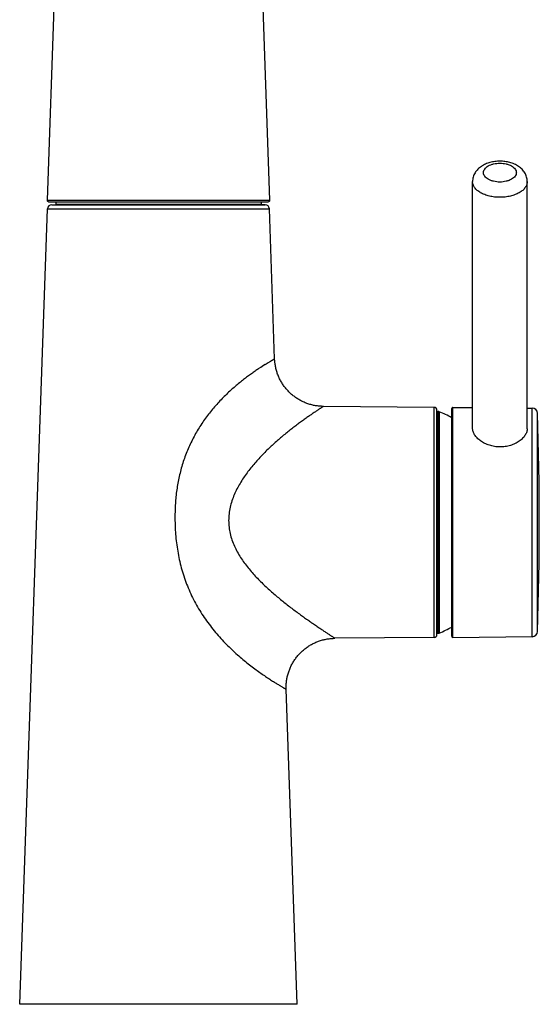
# Model space of a CAD drawing. Header units: millimetres. Extents: x 334 to 1070, y -10 to 753.
# Tile 6 of 23: x 441 to 536, y 393 to 573. Entities that reach past the tile are written whole.
import ezdxf

# ---------------------------------------------------------------- set-up
doc = ezdxf.new("R2010")
doc.units = ezdxf.units.MM
doc.header["$LTSCALE"] = 65.395
doc.layers.get('0').update_dxf_attribs({"linetype": 'CONTINUOUS'})

msp = doc.modelspace()

# ---------------------------------------------------------------- linework, layer by layer
at = {"color": 7, "linetype": 'CONTINUOUS'}
for p, q in [((451.09, 680.73), (446.24, 540.08)), ((523.99, 498.39), (523.99, 543.45)), ((533.99, 498.32), (533.99, 543.45)), ((446.54, 539.77), (486.65, 539.77)), ((447.85, 539.77), (447.85, 539.24)), ((485.35, 539.77), (485.35, 539.24)), ((441.25, 393.22), (446.32, 538.46)), ((447.1, 539.23), (447.85, 539.24)), ((485.35, 539.24), (447.85, 539.24)), ((486.09, 539.23), (485.35, 539.24)), ((487.83, 511.08), (486.87, 538.46)), ((517, 502.22), (496.74, 502.4)), ((517.49, 460.71), (517.49, 501.72)), ((520.19, 460.42), (520.19, 502.02)), ((520.4, 502.22), (523.99, 502.18)), ((533.99, 502.1), (534.87, 502.09)), ((517.59, 501.47), (517.73, 501.47)), ((517.59, 460.97), (517.73, 460.97)), ((520.4, 460.22), (534.87, 460.35)), ((517, 460.21), (498.85, 460.05)), ((491.95, 393.22), (489.94, 450.74)), ((491.95, 393.22), (441.25, 393.22))]:
    msp.add_line(p, q, dxfattribs=at)
at = {"color": 9, "linetype": 'CONTINUOUS'}
for p, q in [((446.24, 540.08), (486.95, 540.08)), ((446.32, 538.46), (486.87, 538.46)), ((447.1, 539.23), (486.09, 539.23)), ((517, 460.21), (517, 502.22)), ((520.4, 460.22), (520.4, 502.22)), ((534.87, 460.35), (534.87, 502.09)), ((517.59, 460.97), (517.59, 501.47)), ((517.73, 460.97), (517.73, 501.47)), ((517.93, 461.01), (517.93, 501.43)), ((535.86, 461.31), (535.86, 501.12))]:
    msp.add_line(p, q, dxfattribs=at)
at = {"color": 7, "linetype": 'CONTINUOUS'}
for points in [[(486.95, 540.08), (482.1, 680.73), (482.1, 680.76), (482.09, 680.8)], [(496.74, 502.4), (496.58, 502.4), (496.4, 502.41), (496.22, 502.42), (496.04, 502.43), (495.86, 502.45), (495.68, 502.47), (495.5, 502.5), (495.32, 502.52), (495.14, 502.56), (494.96, 502.59), (494.79, 502.63), (494.61, 502.67), (494.43, 502.72), (494.26, 502.77), (494.08, 502.82), (493.91, 502.88), (493.74, 502.94), (493.57, 503.01), (493.4, 503.07), (493.24, 503.14), (493.07, 503.22), (492.91, 503.29), (492.74, 503.37), (492.58, 503.46), (492.42, 503.55), (492.27, 503.64), (492.11, 503.73), (491.96, 503.82), (491.81, 503.92), (491.66, 504.03), (491.51, 504.13), (491.37, 504.24), (491.22, 504.35), (491.08, 504.47), (490.94, 504.58), (490.81, 504.7), (490.67, 504.83), (490.54, 504.95), (490.41, 505.08), (490.29, 505.21), (490.16, 505.34), (490.04, 505.48), (489.92, 505.62), (489.81, 505.76), (489.7, 505.9), (489.59, 506.04), (489.48, 506.19), (489.38, 506.34), (489.28, 506.49), (489.18, 506.64), (489.09, 506.8), (489, 506.95), (488.91, 507.11), (488.82, 507.27), (488.74, 507.43), (488.66, 507.6), (488.59, 507.76), (488.52, 507.93), (488.45, 508.1), (488.38, 508.27), (488.32, 508.44), (488.27, 508.61), (488.21, 508.78), (488.16, 508.96), (488.11, 509.13), (488.07, 509.31), (488.03, 509.49), (487.99, 509.67), (487.96, 509.84), (487.93, 510.02), (487.9, 510.2), (487.88, 510.38), (487.86, 510.56), (487.85, 510.74), (487.83, 510.92), (487.83, 511.08)], [(489.94, 450.74), (489.93, 450.9), (489.93, 451.08), (489.93, 451.26), (489.94, 451.44), (489.95, 451.62), (489.96, 451.8), (489.98, 451.98), (490, 452.16), (490.02, 452.33), (490.05, 452.51), (490.08, 452.69), (490.12, 452.87), (490.15, 453.04), (490.2, 453.22), (490.24, 453.4), (490.29, 453.57), (490.34, 453.74), (490.4, 453.91), (490.46, 454.08), (490.52, 454.25), (490.58, 454.42), (490.65, 454.59), (490.73, 454.75), (490.8, 454.92), (490.88, 455.08), (490.96, 455.24), (491.05, 455.4), (491.13, 455.55), (491.23, 455.71), (491.32, 455.86), (491.42, 456.01), (491.52, 456.16), (491.62, 456.31), (491.73, 456.45), (491.84, 456.6), (491.95, 456.74), (492.07, 456.88), (492.19, 457.01), (492.31, 457.15), (492.43, 457.28), (492.56, 457.41), (492.69, 457.53), (492.82, 457.66), (492.95, 457.78), (493.09, 457.9), (493.22, 458.01), (493.36, 458.13), (493.51, 458.24), (493.65, 458.34), (493.8, 458.45), (493.95, 458.55), (494.1, 458.65), (494.25, 458.74), (494.41, 458.83), (494.56, 458.92), (494.72, 459.01), (494.88, 459.09), (495.04, 459.17), (495.2, 459.25), (495.37, 459.32), (495.54, 459.39), (495.7, 459.46), (495.87, 459.52), (496.04, 459.58), (496.21, 459.63), (496.39, 459.69), (496.56, 459.74), (496.74, 459.78), (496.91, 459.82), (497.09, 459.86), (497.26, 459.9), (497.44, 459.93), (497.62, 459.96), (497.8, 459.98), (497.98, 460), (498.16, 460.02), (498.33, 460.03), (498.51, 460.04), (498.69, 460.05), (498.85, 460.05)]]:
    msp.add_lwpolyline(points, dxfattribs=at)
for centre, radius, start, end in [((446.54, 540.07), 0.3, 178.0244, 270), ((486.65, 540.07), 0.3, 270, 1.9756), ((447.12, 538.43), 0.8, 91, 177.9994), ((486.07, 538.43), 0.8, 2.0006, 89), ((516.99, 501.72), 0.5, 0, 89.5), ((520.39, 502.02), 0.2, 89.5, 180), ((534.86, 501.09), 1, 1.9011, 89.5), ((517.59, 501.37), 0.1, 90, 180), ((517.73, 500.97), 0.5, 67.3534, 90), ((509.49, 481.22), 21.9, 60.7524, 67.3534), ((-63.81, 481.22), 600, 358.09885, 1.90115), ((509.49, 481.22), 21.9, 292.6466, 299.2476), ((516.99, 460.71), 0.5, 270.5, 360), ((517.59, 461.07), 0.1, 180, 270), ((517.73, 461.47), 0.5, 270, 292.6466), ((520.39, 460.42), 0.2, 180, 270.5), ((534.86, 461.34), 1, 270.5, 358.0989)]:
    msp.add_arc(centre, radius, start, end, dxfattribs=at)
for points, knots in [([(528.99, 547.17), (528.69, 547.17), (528.07, 547.13), (527.18, 546.95), (526.35, 546.66), (525.59, 546.25), (524.93, 545.71), (524.5, 545.16), (524.24, 544.67), (524.1, 544.27), (524.01, 543.86), (523.99, 543.59), (523.99, 543.45)], [0, 0, 0, 0, 0.133573, 0.264981, 0.39279, 0.516809, 0.638109, 0.758339, 0.81859, 0.87896, 0.939446, 1, 1, 1, 1]), ([(533.99, 543.45), (533.99, 543.59), (533.97, 543.86), (533.89, 544.27), (533.74, 544.67), (533.49, 545.16), (533.06, 545.71), (532.4, 546.25), (531.64, 546.66), (530.8, 546.95), (529.91, 547.13), (529.3, 547.17), (528.99, 547.17)], [0, 0, 0, 0, 0.060554, 0.121039, 0.181409, 0.241661, 0.361891, 0.483192, 0.607211, 0.73502, 0.866428, 1, 1, 1, 1]), ([(486.09, 510.04), (485.73, 509.81), (485.17, 509.45), (484.39, 508.93), (483.74, 508.47), (483.05, 507.97), (482.32, 507.42), (481.57, 506.83), (480.8, 506.2), (480.01, 505.51), (479.22, 504.78), (478.43, 504.01), (477.37, 502.91), (476.35, 501.73), (475.38, 500.48), (474.68, 499.5), (474.01, 498.48), (473.39, 497.42), (472.8, 496.33), (472.09, 494.84), (471.31, 492.92), (470.58, 490.53), (470.06, 488.08), (469.79, 486.01), (469.67, 484.34), (469.62, 483.09), (469.61, 481.84), (469.63, 481), (469.64, 480.59)], [0, 0, 0, 0, 0.035707, 0.056388, 0.078816, 0.102874, 0.128437, 0.155381, 0.183583, 0.212914, 0.24324, 0.27444, 0.306403, 0.372172, 0.405787, 0.43977, 0.474051, 0.508569, 0.543272, 0.578116, 0.64808, 0.718287, 0.788626, 0.85904, 0.89427, 0.929507, 0.964751, 1, 1, 1, 1]), ([(496.74, 502.4), (496.74, 502.4), (496.74, 502.4), (496.74, 502.4), (496.74, 502.39), (496.73, 502.39), (496.72, 502.38), (496.71, 502.38), (496.69, 502.36), (496.66, 502.34), (496.62, 502.32), (496.58, 502.29), (496.53, 502.26), (496.48, 502.22), (496.39, 502.17), (496.27, 502.09), (496.11, 501.98), (495.93, 501.86), (495.73, 501.73), (495.51, 501.58), (495.27, 501.42), (494.93, 501.19), (494.46, 500.87), (493.87, 500.45), (493.23, 500), (492.56, 499.52), (491.86, 499), (491.15, 498.45), (490.41, 497.88), (489.4, 497.06), (488.12, 495.97), (486.59, 494.57), (485.08, 493.04), (483.62, 491.38), (482.25, 489.57), (481.24, 487.93), (480.56, 486.53), (480.11, 485.43), (479.76, 484.28), (479.52, 483.09), (479.41, 481.88), (479.44, 480.67), (479.62, 479.46), (479.92, 478.29), (480.34, 477.17), (480.86, 476.09), (481.45, 475.06), (482.31, 473.77), (483.5, 472.26), (485.05, 470.6), (486.65, 469.07), (488.29, 467.65), (489.92, 466.33), (491.28, 465.29), (492.34, 464.51), (493.11, 463.95), (493.86, 463.42), (494.58, 462.91), (495.27, 462.44), (495.93, 461.99), (496.54, 461.58), (497.01, 461.26), (497.37, 461.03), (497.61, 460.87), (497.83, 460.72), (498.03, 460.59), (498.22, 460.47), (498.38, 460.36), (498.5, 460.28), (498.58, 460.23), (498.64, 460.19), (498.69, 460.16), (498.73, 460.13), (498.77, 460.11), (498.8, 460.09), (498.82, 460.08), (498.83, 460.07), (498.84, 460.06), (498.84, 460.06), (498.85, 460.06), (498.85, 460.06), (498.85, 460.05), (498.85, 460.05)], [0, 0, 0, 0, 0.000018, 0.00007, 0.000156, 0.000275, 0.000427, 0.000613, 0.001085, 0.00169, 0.00243, 0.003303, 0.004306, 0.005435, 0.006686, 0.009544, 0.012858, 0.01661, 0.020779, 0.02534, 0.030265, 0.035526, 0.046961, 0.059475, 0.072926, 0.087189, 0.102154, 0.117731, 0.133846, 0.150438, 0.184853, 0.220661, 0.257651, 0.295679, 0.334656, 0.374524, 0.394787, 0.415251, 0.435896, 0.456688, 0.47758, 0.498508, 0.519406, 0.540214, 0.56089, 0.581408, 0.601755, 0.621927, 0.661718, 0.700772, 0.739022, 0.776359, 0.812611, 0.847531, 0.864387, 0.880768, 0.896604, 0.911812, 0.926301, 0.93996, 0.952659, 0.964238, 0.969552, 0.974516, 0.979107, 0.983301, 0.987076, 0.990411, 0.993288, 0.994549, 0.995687, 0.996698, 0.997576, 0.998319, 0.998926, 0.999397, 0.999583, 0.999734, 0.999851, 0.999935, 0.999984, 1, 1, 1, 1]), ([(528.99, 494.99), (528.67, 494.99), (528.02, 495.05), (527.08, 495.27), (526.22, 495.62), (525.46, 496.08), (524.84, 496.6), (524.44, 497.1), (524.21, 497.5), (524.08, 497.8), (524.01, 498.1), (523.99, 498.3), (523.99, 498.39)], [0, 0, 0, 0, 0.149514, 0.296475, 0.438297, 0.572509, 0.696842, 0.809508, 0.861284, 0.910066, 0.956137, 1, 1, 1, 1]), ([(533.99, 498.32), (533.99, 498.22), (533.98, 498.03), (533.9, 497.73), (533.78, 497.44), (533.55, 497.03), (533.15, 496.54), (532.52, 496.02), (531.77, 495.58), (530.91, 495.24), (529.97, 495.03), (529.32, 494.99), (528.99, 494.99)], [0, 0, 0, 0, 0.043972, 0.090068, 0.138802, 0.19048, 0.302871, 0.426941, 0.561005, 0.702853, 0.850045, 1, 1, 1, 1]), ([(469.64, 480.59), (469.66, 480.07), (469.73, 479.04), (469.93, 476.97), (470.36, 474.42), (471.04, 471.91), (471.74, 469.96), (472.33, 468.53), (473, 467.13), (473.74, 465.78), (474.54, 464.47), (475.4, 463.21), (476.3, 462), (477.25, 460.84), (478.23, 459.75), (479.55, 458.39), (480.9, 457.14), (482.26, 455.99), (483.24, 455.21), (484.18, 454.49), (485.08, 453.84), (485.93, 453.25), (486.72, 452.72), (487.43, 452.26), (487.98, 451.92), (488.37, 451.67), (488.64, 451.51), (488.88, 451.36), (489.09, 451.23), (489.29, 451.12), (489.46, 451.02), (489.58, 450.95), (489.67, 450.9), (489.72, 450.86), (489.77, 450.84), (489.82, 450.81), (489.85, 450.79), (489.88, 450.77), (489.89, 450.76), (489.91, 450.76), (489.91, 450.75), (489.92, 450.75), (489.93, 450.75), (489.93, 450.74), (489.93, 450.74), (489.93, 450.74), (489.94, 450.74), (489.94, 450.74), (489.94, 450.74)], [0, 0, 0, 0, 0.041024, 0.082053, 0.164103, 0.246138, 0.28714, 0.328098, 0.368979, 0.409738, 0.450313, 0.490622, 0.530567, 0.570032, 0.608878, 0.646945, 0.720033, 0.754686, 0.787808, 0.819193, 0.848643, 0.875964, 0.900963, 0.923466, 0.943316, 0.952199, 0.960366, 0.967801, 0.974493, 0.980427, 0.985591, 0.989976, 0.991874, 0.993575, 0.995077, 0.996381, 0.997486, 0.99839, 0.998767, 0.999094, 0.999371, 0.999597, 0.999773, 0.999899, 0.999943, 0.999975, 0.999994, 1, 1, 1, 1])]:
    msp.add_open_spline(points, degree=3, knots=knots, dxfattribs=at)
at = {"color": 9, "linetype": 'CONTINUOUS'}
for points, knots in [([(528.99, 543.36), (528.8, 543.36), (528.41, 543.38), (527.85, 543.48), (527.33, 543.64), (526.88, 543.85), (526.5, 544.11), (526.22, 544.4), (526.06, 544.68), (526, 544.91), (525.99, 545.08), (526, 545.25), (526.06, 545.48), (526.22, 545.76), (526.5, 546.06), (526.88, 546.32), (527.33, 546.53), (527.85, 546.69), (528.41, 546.78), (528.8, 546.8), (528.99, 546.8)], [0, 0, 0, 0, 0.077721, 0.153458, 0.225384, 0.292002, 0.352352, 0.406266, 0.454681, 0.477556, 0.5, 0.522444, 0.545319, 0.593734, 0.647648, 0.707998, 0.774616, 0.846542, 0.922279, 1, 1, 1, 1]), ([(528.99, 546.8), (529.19, 546.8), (529.57, 546.78), (530.13, 546.69), (530.65, 546.53), (531.11, 546.32), (531.48, 546.06), (531.77, 545.76), (531.92, 545.48), (531.98, 545.25), (532, 545.08), (531.98, 544.91), (531.92, 544.68), (531.77, 544.4), (531.48, 544.11), (531.11, 543.85), (530.65, 543.64), (530.13, 543.48), (529.57, 543.38), (529.19, 543.36), (528.99, 543.36)], [0, 0, 0, 0, 0.077721, 0.153458, 0.225384, 0.292002, 0.352352, 0.406266, 0.454681, 0.477556, 0.5, 0.522444, 0.545319, 0.593734, 0.647648, 0.707998, 0.774616, 0.846542, 0.922279, 1, 1, 1, 1]), ([(528.99, 540.58), (528.67, 540.58), (528.02, 540.61), (527.09, 540.77), (526.23, 541.03), (525.47, 541.39), (524.93, 541.75), (524.58, 542.08), (524.37, 542.34), (524.2, 542.61), (524.08, 542.88), (524.01, 543.16), (523.99, 543.35), (523.99, 543.45)], [0, 0, 0, 0, 0.155374, 0.30678, 0.450568, 0.583745, 0.70439, 0.759916, 0.812358, 0.862027, 0.909403, 0.955133, 1, 1, 1, 1]), ([(533.99, 543.45), (533.99, 543.35), (533.98, 543.16), (533.9, 542.88), (533.78, 542.61), (533.61, 542.34), (533.4, 542.08), (533.06, 541.75), (532.52, 541.39), (531.76, 541.03), (530.9, 540.77), (529.96, 540.61), (529.32, 540.58), (528.99, 540.58)], [0, 0, 0, 0, 0.044867, 0.090597, 0.137973, 0.187642, 0.240084, 0.29561, 0.416255, 0.549432, 0.69322, 0.844626, 1, 1, 1, 1]), ([(486.09, 510.04), (486.22, 510.12), (486.47, 510.27), (486.77, 510.46), (486.99, 510.59), (487.13, 510.67), (487.26, 510.75), (487.38, 510.82), (487.48, 510.88), (487.57, 510.93), (487.64, 510.97), (487.68, 511), (487.71, 511.02), (487.74, 511.03), (487.76, 511.05), (487.78, 511.06), (487.8, 511.07), (487.81, 511.07), (487.82, 511.08), (487.82, 511.08), (487.82, 511.08), (487.83, 511.08), (487.83, 511.08), (487.83, 511.08), (487.83, 511.08)], [0, 0, 0, 0, 0.230255, 0.431853, 0.521627, 0.603922, 0.678644, 0.745709, 0.805045, 0.856591, 0.900301, 0.919205, 0.936136, 0.951089, 0.964059, 0.97504, 0.984028, 0.991021, 0.993769, 0.996017, 0.997765, 0.999012, 0.999757, 1, 1, 1, 1])]:
    msp.add_open_spline(points, degree=3, knots=knots, dxfattribs=at)

doc.saveas('drawing.dxf')
